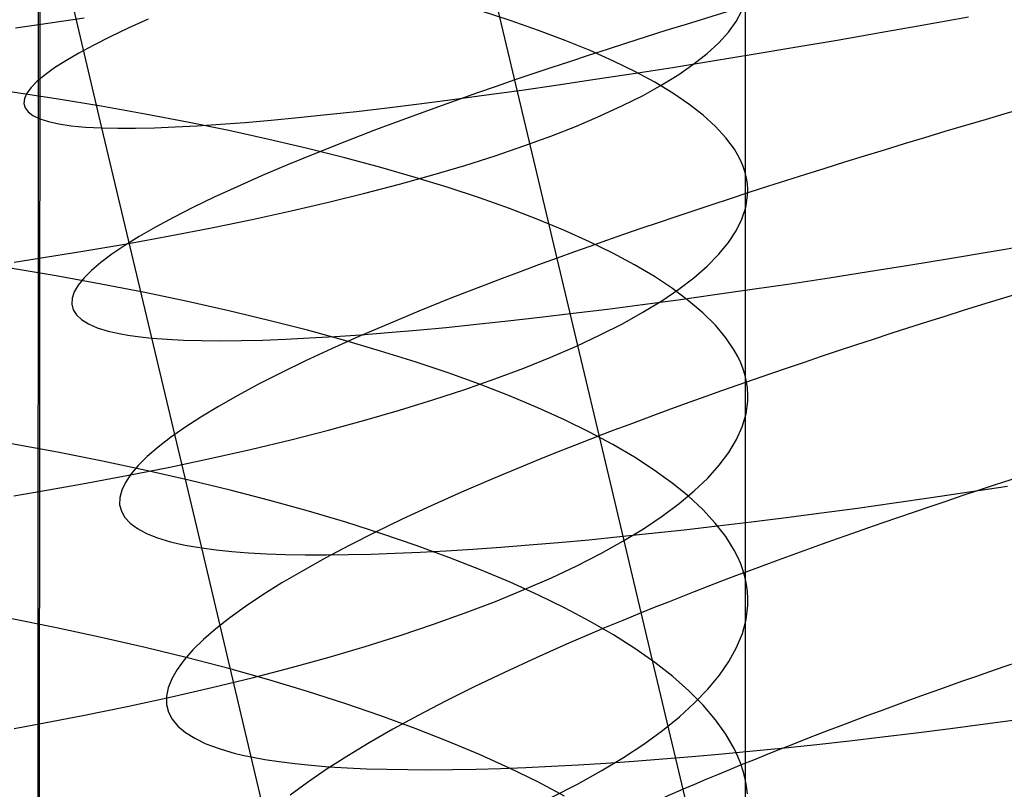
# Model space of a CAD drawing. Extents: x -383 to 1849, y -1185 to -529.
# Tile 112 of 256: x -357.23 to -348.96, y -1035.34 to -1028.88. Entities that reach past the tile are written whole.
import ezdxf

# ---------------------------------------------------------------- set-up
doc = ezdxf.new("R2010")
doc.units = 0
doc.layers.add('PREDEFINITO', color=7, linetype='CONTINUOUS')

msp = doc.modelspace()

# ---------------------------------------------------------------- linework, layer by layer
at = {"layer": 'PREDEFINITO'}
for p, q in [((-356.95, -878.0517, 395), (-357.0874, -1065.2537, 395)), ((-357.0803, -1079.1328, 420), (-357.0534, -884.99, 420)), ((-357.0803, -1079.1328, 370), (-357.0534, -884.99, 370)), ((-351.1366, -1026.7356, 662.4961), (-351.1374, -1030.1585, 661.9788)), ((-356.5398, -1029.785, 483.3399), (-356.9561, -1028.0163, 483.1387)), ((-352.9658, -1029.8312, 498.2511), (-353.3221, -1028.3275, 498.0496)), ((-353.1096, -1028.8836, 655.6099), (-353.3603, -1028.8026, 655.1948)), ((-351.2121, -1028.8925, 664.6414), (-351.1635, -1028.8034, 664.1636)), ((-357.0706, -1028.9176, 675.1386), (-356.6886, -1028.8621, 674.8411)), ((-356.1518, -1028.8722, 493.3957), (-356.3182, -1028.9475, 492.9394)), ((-352.8723, -1028.9663, 656.0322), (-353.1096, -1028.8836, 655.6099)), ((-351.277, -1028.9817, 665.1178), (-351.2121, -1028.8925, 664.6414)), ((-349.6355, -1028.9191, 474.6965), (-349.262, -1028.8516, 474.481)), ((-357.2654, -1028.9446, 675.2824), (-357.0706, -1028.9176, 675.1386)), ((-356.3182, -1028.9475, 492.9394), (-356.4704, -1029.0201, 492.4776)), ((-352.6486, -1029.0506, 656.4613), (-352.8723, -1028.9663, 656.0322)), ((-351.3579, -1029.0708, 665.5923), (-351.277, -1028.9817, 665.1178)), ((-350.3652, -1029.0476, 475.1599), (-350.0033, -1028.9845, 474.9229)), ((-350.0033, -1028.9845, 474.9229), (-349.6355, -1028.9191, 474.6965)), ((-356.4704, -1029.0201, 492.4776), (-356.6085, -1029.0898, 492.0106)), ((-352.4389, -1029.1365, 656.8968), (-352.6486, -1029.0506, 656.4613)), ((-351.4547, -1029.1597, 666.0643), (-351.3579, -1029.0708, 665.5923)), ((-350.7208, -1029.1084, 475.4072), (-350.3652, -1029.0476, 475.1599)), ((-356.7323, -1029.1567, 491.5391), (-356.8417, -1029.2207, 491.0635)), ((-356.6085, -1029.0898, 492.0106), (-356.7323, -1029.1567, 491.5391)), ((-352.2434, -1029.2239, 657.3382), (-352.4389, -1029.1365, 656.8968)), ((-351.567, -1029.2483, 666.5335), (-351.4547, -1029.1597, 666.0643)), ((-351.07, -1029.1669, 475.6646), (-350.7208, -1029.1084, 475.4072)), ((-356.8417, -1029.2207, 491.0635), (-356.9366, -1029.2816, 490.5844)), ((-352.0624, -1029.3126, 657.7851), (-352.2434, -1029.2239, 657.3382)), ((-351.7477, -1029.2769, 476.2086), (-351.4123, -1029.2231, 475.9318)), ((-351.4123, -1029.2231, 475.9318), (-351.07, -1029.1669, 475.6646)), ((-356.9366, -1029.2816, 490.5844), (-357.0168, -1029.3394, 490.1024)), ((-352.0756, -1029.3282, 476.4946), (-351.7477, -1029.2769, 476.2086)), ((-351.8962, -1029.4026, 658.237), (-352.0624, -1029.3126, 657.7851)), ((-351.6946, -1029.3366, 666.9993), (-351.567, -1029.2483, 666.5335)), ((-357.0823, -1029.3941, 489.6179), (-357.133, -1029.4455, 489.1315)), ((-357.0168, -1029.3394, 490.1024), (-357.0823, -1029.3941, 489.6179)), ((-353.0721, -1029.3828, 498.0902), (-353.2295, -1029.4367, 497.9123)), ((-352.7085, -1029.4234, 477.0935), (-352.396, -1029.3771, 476.7897)), ((-352.396, -1029.3771, 476.7897), (-352.0756, -1029.3282, 476.4946)), ((-351.7452, -1029.4938, 658.6934), (-351.8962, -1029.4026, 658.237)), ((-351.8373, -1029.4245, 667.4613), (-351.6946, -1029.3366, 666.9993)), ((-356.9227, -1029.5411, 650.9745), (-357.31, -1029.4816, 650.6819)), ((-357.133, -1029.4455, 489.1315), (-357.1687, -1029.4936, 488.6437)), ((-353.3836, -1029.4902, 497.7316), (-353.5345, -1029.5433, 497.5479)), ((-353.2295, -1029.4367, 497.9123), (-353.3836, -1029.4902, 497.7316)), ((-353.3086, -1029.5084, 477.7263), (-353.0127, -1029.4672, 477.4058)), ((-353.0127, -1029.4672, 477.4058), (-352.7085, -1029.4234, 477.0935)), ((-351.9948, -1029.5118, 667.9189), (-351.8373, -1029.4245, 667.4613)), ((-357.1893, -1029.5383, 488.1551), (-357.1946, -1029.5796, 487.6662)), ((-357.1687, -1029.4936, 488.6437), (-357.1893, -1029.5383, 488.1551)), ((-356.545, -1029.6036, 651.2797), (-356.9227, -1029.5411, 650.9745)), ((-353.8737, -1029.5828, 478.391), (-353.5956, -1029.5469, 478.0548)), ((-353.5345, -1029.5433, 497.5479), (-353.6823, -1029.5959, 497.3614)), ((-353.5956, -1029.5469, 478.0548), (-353.3086, -1029.5084, 477.7263)), ((-352.1669, -1029.5984, 668.3717), (-351.9948, -1029.5118, 667.9189)), ((-351.6096, -1029.5861, 659.154), (-351.7452, -1029.4938, 658.6934)), ((-357.1946, -1029.5796, 487.6662), (-357.1847, -1029.6174, 487.1775)), ((-357.1847, -1029.6174, 487.1775), (-357.1593, -1029.6517, 486.6895)), ((-357.1593, -1029.6517, 486.6895), (-357.1184, -1029.6822, 486.2029)), ((-356.1773, -1029.669, 651.5971), (-356.545, -1029.6036, 651.2797)), ((-354.6509, -1029.6738, 479.4429), (-354.4016, -1029.6462, 479.0853)), ((-354.4016, -1029.6462, 479.0853), (-354.1424, -1029.6159, 478.7345)), ((-354.1424, -1029.6159, 478.7345), (-353.8737, -1029.5828, 478.391)), ((-353.6823, -1029.5959, 497.3614), (-353.968, -1029.6997, 496.9804)), ((-352.3534, -1029.6843, 668.8193), (-352.1669, -1029.5984, 668.3717)), ((-351.4898, -1029.6795, 659.6182), (-351.6096, -1029.5861, 659.154)), ((-357.1184, -1029.6822, 486.2029), (-357.0618, -1029.7091, 485.7181)), ((-357.0618, -1029.7091, 485.7181), (-356.9894, -1029.7321, 485.2356)), ((-356.9894, -1029.7321, 485.2356), (-356.9012, -1029.7513, 484.756)), ((-355.82, -1029.7372, 651.9261), (-356.1773, -1029.669, 651.5971)), ((-355.4732, -1029.8082, 652.2664), (-355.82, -1029.7372, 651.9261)), ((-355.3369, -1029.739, 480.5545), (-355.1188, -1029.7202, 480.1778)), ((-355.1188, -1029.7202, 480.1778), (-354.8901, -1029.6984, 479.8072)), ((-354.8901, -1029.6984, 479.8072), (-354.6509, -1029.6738, 479.4429)), ((-353.968, -1029.6997, 496.9804), (-354.2407, -1029.8016, 496.5889)), ((-352.5539, -1029.7694, 669.261), (-352.3534, -1029.6843, 668.8193)), ((-351.386, -1029.7737, 660.0857), (-351.4898, -1029.6795, 659.6182)), ((-356.9012, -1029.7513, 484.756), (-356.7969, -1029.7665, 484.2798)), ((-356.7969, -1029.7665, 484.2798), (-356.7387, -1029.7727, 484.0432)), ((-356.7387, -1029.7727, 484.0432), (-356.6765, -1029.7778, 483.8076)), ((-356.6765, -1029.7778, 483.8076), (-356.6102, -1029.7819, 483.5732)), ((-356.6102, -1029.7819, 483.5732), (-356.5398, -1029.785, 483.3399)), ((-356.5398, -1029.785, 483.3399), (-356.4046, -1029.7879, 482.9279)), ((-355.6995, -1033.3125, 483.8094), (-356.5398, -1029.785, 483.3399)), ((-356.4046, -1029.7879, 482.9279), (-356.2567, -1029.7876, 482.5202)), ((-356.2567, -1029.7876, 482.5202), (-356.0964, -1029.7841, 482.117)), ((-356.0964, -1029.7841, 482.117), (-355.9239, -1029.7775, 481.7186)), ((-355.9239, -1029.7775, 481.7186), (-355.7397, -1029.7677, 481.3251)), ((-355.7397, -1029.7677, 481.3251), (-355.5439, -1029.7549, 480.937)), ((-355.5439, -1029.7549, 480.937), (-355.3369, -1029.739, 480.5545)), ((-355.1373, -1029.8818, 652.6176), (-355.4732, -1029.8082, 652.2664)), ((-354.2407, -1029.8016, 496.5889), (-354.5003, -1029.9014, 496.1876)), ((-352.7682, -1029.8536, 669.6965), (-352.5539, -1029.7694, 669.261)), ((-351.2986, -1029.8689, 660.5559), (-351.386, -1029.7737, 660.0857)), ((-354.8125, -1029.9579, 652.979), (-355.1373, -1029.8818, 652.6176)), ((-354.5003, -1029.9014, 496.1876), (-354.7465, -1029.9992, 495.777)), ((-352.9961, -1029.9367, 670.1252), (-352.7682, -1029.8536, 669.6965)), ((-352.6092, -1031.3303, 498.4802), (-352.9658, -1029.8312, 498.2511)), ((-351.2278, -1029.9648, 661.0285), (-351.2986, -1029.8689, 660.5559)), ((-354.4993, -1030.0365, 653.3504), (-354.8125, -1029.9579, 652.979)), ((-353.2374, -1030.0187, 670.5467), (-352.9961, -1029.9367, 670.1252)), ((-351.1987, -1030.013, 661.2655), (-351.2278, -1029.9648, 661.0285)), ((-354.7465, -1029.9992, 495.777), (-354.9795, -1030.0949, 495.3575)), ((-354.1979, -1030.1174, 653.7313), (-354.4993, -1030.0365, 653.3504)), ((-353.4917, -1030.0996, 670.9604), (-353.2374, -1030.0187, 670.5467)), ((-351.1739, -1030.0613, 661.5029), (-351.1987, -1030.013, 661.2655)), ((-351.1535, -1030.1098, 661.7407), (-351.1739, -1030.0613, 661.5029)), ((-354.9795, -1030.0949, 495.3575), (-355.1989, -1030.1883, 494.9298)), ((-353.9086, -1030.2006, 654.1211), (-354.1979, -1030.1174, 653.7313)), ((-353.7589, -1030.1791, 671.366), (-353.4917, -1030.0996, 670.9604)), ((-351.1374, -1030.1585, 661.9788), (-351.1535, -1030.1098, 661.7407)), ((-355.1989, -1030.1883, 494.9298), (-355.4047, -1030.2793, 494.4943)), ((-354.0387, -1030.2572, 671.7629), (-353.7589, -1030.1791, 671.366)), ((-353.6317, -1030.2859, 654.5195), (-353.9086, -1030.2006, 654.1211)), ((-351.1374, -1030.1585, 661.9788), (-351.1367, -1031.8645, 661.6901)), ((-351.1256, -1030.2072, 662.2172), (-351.1374, -1030.1585, 661.9788)), ((-351.1182, -1030.2561, 662.4557), (-351.1256, -1030.2072, 662.2172)), ((-355.4047, -1030.2793, 494.4943), (-355.5968, -1030.368, 494.0516)), ((-354.3308, -1030.3339, 672.1506), (-354.0387, -1030.2572, 671.7629)), ((-353.3675, -1030.3733, 654.926), (-353.6317, -1030.2859, 654.5195)), ((-351.1152, -1030.3051, 662.6943), (-351.1182, -1030.2561, 662.4557)), ((-351.1164, -1030.3542, 662.933), (-351.1152, -1030.3051, 662.6943)), ((-355.5968, -1030.368, 494.0516), (-355.775, -1030.4542, 493.6023)), ((-354.635, -1030.409, 672.5286), (-354.3308, -1030.3339, 672.1506)), ((-353.1163, -1030.4626, 655.3402), (-353.3675, -1030.3733, 654.926)), ((-351.1316, -1030.4525, 663.4104), (-351.1164, -1030.3542, 662.933)), ((-355.775, -1030.4542, 493.6023), (-355.9393, -1030.5378, 493.1467)), ((-355.2788, -1030.554, 673.2538), (-354.9511, -1030.4824, 672.8965)), ((-354.9511, -1030.4824, 672.8965), (-354.635, -1030.409, 672.5286)), ((-352.8784, -1030.5538, 655.7615), (-353.1163, -1030.4626, 655.3402)), ((-351.1636, -1030.551, 663.8873), (-351.1316, -1030.4525, 663.4104)), ((-355.9393, -1030.5378, 493.1467), (-356.0896, -1030.6188, 492.6856)), ((-355.6178, -1030.6238, 673.6), (-355.2788, -1030.554, 673.2538)), ((-352.6542, -1030.6467, 656.1897), (-352.8784, -1030.5538, 655.7615)), ((-351.2122, -1030.6497, 664.3633), (-351.1636, -1030.551, 663.8873)), ((-356.0896, -1030.6188, 492.6856), (-356.2256, -1030.6971, 492.2194)), ((-355.9679, -1030.6917, 673.9346), (-355.6178, -1030.6238, 673.6)), ((-352.4439, -1030.7414, 656.6241), (-352.6542, -1030.6467, 656.1897)), ((-356.2256, -1030.6971, 492.2194), (-356.3474, -1030.7726, 491.7486)), ((-356.3289, -1030.7575, 674.2571), (-355.9679, -1030.6917, 673.9346)), ((-351.2771, -1030.7483, 664.8379), (-351.2122, -1030.6497, 664.3633)), ((-356.7004, -1030.8211, 674.567), (-356.3289, -1030.7575, 674.2571)), ((-356.3474, -1030.7726, 491.7486), (-356.4548, -1030.8452, 491.2738)), ((-352.2478, -1030.8375, 657.0643), (-352.4439, -1030.7414, 656.6241)), ((-351.3581, -1030.8468, 665.3105), (-351.2771, -1030.7483, 664.8379)), ((-349.0716, -1030.8237, 474.8723), (-348.7188, -1030.7634, 474.6731)), ((-357.2772, -1030.9124, 675.0073), (-357.0824, -1030.8825, 674.8639)), ((-357.0824, -1030.8825, 674.8639), (-356.7004, -1030.8211, 674.567)), ((-356.4548, -1030.8452, 491.2738), (-356.5476, -1030.9148, 490.7956)), ((-352.7164, -1030.8788, 498.3183), (-352.873, -1030.936, 498.1406)), ((-352.0662, -1030.9352, 657.51), (-352.2478, -1030.8375, 657.0643)), ((-351.4549, -1030.945, 665.7807), (-351.3581, -1030.8468, 665.3105)), ((-349.7625, -1030.938, 475.2995), (-349.4196, -1030.8819, 475.0812)), ((-349.4196, -1030.8819, 475.0812), (-349.0716, -1030.8237, 474.8723)), ((-356.9227, -1031.028, 650.6864), (-357.31, -1030.9628, 650.3951)), ((-356.5476, -1030.9148, 490.7956), (-356.6258, -1030.9814, 490.3143)), ((-352.873, -1030.936, 498.1406), (-353.0264, -1030.9928, 497.9601)), ((-351.8995, -1031.0342, 657.9607), (-352.0662, -1030.9352, 657.51)), ((-351.5672, -1031.043, 666.2481), (-351.4549, -1030.945, 665.7807)), ((-350.1, -1030.9919, 475.527), (-349.7625, -1030.938, 475.2995)), ((-356.5452, -1031.0966, 650.9904), (-356.9227, -1031.028, 650.6864)), ((-356.6893, -1031.0449, 489.8306), (-356.7379, -1031.1052, 489.3451)), ((-356.6258, -1030.9814, 490.3143), (-356.6893, -1031.0449, 489.8306)), ((-353.1766, -1031.0493, 497.7766), (-353.3235, -1031.1053, 497.5904)), ((-353.0264, -1030.9928, 497.9601), (-353.1766, -1031.0493, 497.7766)), ((-351.748, -1031.1345, 658.4158), (-351.8995, -1031.0342, 657.9607)), ((-351.6949, -1031.1405, 666.7121), (-351.5672, -1031.043, 666.2481)), ((-350.7581, -1031.0932, 476.0088), (-350.432, -1031.0436, 475.7635)), ((-350.432, -1031.0436, 475.7635), (-350.1, -1030.9919, 475.527)), ((-356.7379, -1031.1052, 489.3451), (-356.7715, -1031.1622, 488.8581)), ((-356.1776, -1031.1682, 651.3064), (-356.5452, -1031.0966, 650.9904)), ((-353.3235, -1031.1053, 497.5904), (-353.6076, -1031.2161, 497.2097)), ((-351.8377, -1031.2375, 667.1723), (-351.6949, -1031.1405, 666.7121)), ((-351.6119, -1031.236, 658.875), (-351.748, -1031.1345, 658.4158)), ((-351.3921, -1031.1854, 476.5247), (-351.0782, -1031.1404, 476.2626)), ((-351.0782, -1031.1404, 476.2626), (-350.7581, -1031.0932, 476.0088)), ((-356.7901, -1031.2159, 488.3703), (-356.7934, -1031.2661, 487.8823)), ((-356.7715, -1031.1622, 488.8581), (-356.7901, -1031.2159, 488.3703)), ((-355.8203, -1031.243, 651.634), (-356.1776, -1031.1682, 651.3064)), ((-353.6076, -1031.2161, 497.2097), (-353.8786, -1031.3251, 496.8187)), ((-351.6994, -1031.2281, 476.7949), (-351.3921, -1031.1854, 476.5247)), ((-356.7934, -1031.2661, 487.8823), (-356.7815, -1031.3128, 487.3944)), ((-355.4736, -1031.3206, 651.9729), (-355.8203, -1031.243, 651.634)), ((-352.5801, -1031.3421, 477.6521), (-352.2936, -1031.3065, 477.3588)), ((-352.2936, -1031.3065, 477.3588), (-352, -1031.2685, 477.073)), ((-352, -1031.2685, 477.073), (-351.6994, -1031.2281, 476.7949)), ((-351.9952, -1031.3338, 667.6282), (-351.8377, -1031.2375, 667.1723)), ((-351.4915, -1031.3386, 659.3378), (-351.6119, -1031.236, 658.875)), ((-356.7815, -1031.3128, 487.3944), (-356.7541, -1031.3559, 486.9073)), ((-356.7541, -1031.3559, 486.9073), (-356.7111, -1031.3954, 486.4215)), ((-355.1377, -1031.4012, 652.3225), (-355.4736, -1031.3206, 651.9729)), ((-353.8786, -1031.3251, 496.8187), (-354.1364, -1031.4324, 496.4178)), ((-353.1303, -1031.406, 478.26), (-352.859, -1031.3753, 477.9525)), ((-352.859, -1031.3753, 477.9525), (-352.5801, -1031.3421, 477.6521)), ((-352.2552, -1032.8256, 498.7397), (-352.6092, -1031.3303, 498.4802)), ((-352.1674, -1031.4295, 668.0792), (-351.9952, -1031.3338, 667.6282)), ((-351.3872, -1031.4422, 659.8037), (-351.4915, -1031.3386, 659.3378)), ((-356.7111, -1031.3954, 486.4215), (-356.6525, -1031.4311, 485.9375)), ((-356.6525, -1031.4311, 485.9375), (-356.5782, -1031.4629, 485.4559)), ((-356.5782, -1031.4629, 485.4559), (-356.4879, -1031.4908, 484.9772)), ((-354.8131, -1031.4844, 652.6824), (-355.1377, -1031.4012, 652.3225)), ((-354.1364, -1031.4324, 496.4178), (-354.3808, -1031.5377, 496.0075)), ((-353.8959, -1031.483, 479.2222), (-353.649, -1031.4599, 478.895)), ((-353.649, -1031.4599, 478.895), (-353.3937, -1031.4342, 478.5742)), ((-353.3937, -1031.4342, 478.5742), (-353.1303, -1031.406, 478.26)), ((-352.3538, -1031.5242, 668.525), (-352.1674, -1031.4295, 668.0792)), ((-351.2993, -1031.5467, 660.2724), (-351.3872, -1031.4422, 659.8037)), ((-356.4879, -1031.4908, 484.9772), (-356.3817, -1031.5148, 484.5018)), ((-356.3817, -1031.5148, 484.5018), (-356.3225, -1031.5252, 484.2656)), ((-356.3225, -1031.5252, 484.2656), (-356.2593, -1031.5347, 484.0304)), ((-356.2593, -1031.5347, 484.0304), (-356.192, -1031.543, 483.7964)), ((-356.192, -1031.543, 483.7964), (-356.1207, -1031.5504, 483.5635)), ((-356.1207, -1031.5504, 483.5635), (-355.9925, -1031.5603, 483.1773)), ((-354.9966, -1031.5594, 480.9456), (-354.7951, -1031.5494, 480.59)), ((-354.4999, -1031.5703, 653.0522), (-354.8131, -1031.4844, 652.6824)), ((-354.7951, -1031.5494, 480.59), (-354.584, -1031.5368, 480.2396)), ((-354.3808, -1031.5377, 496.0075), (-354.6118, -1031.641, 495.5885)), ((-354.584, -1031.5368, 480.2396), (-354.3636, -1031.5215, 479.8947)), ((-354.3636, -1031.5215, 479.8947), (-354.1342, -1031.5036, 479.5555)), ((-354.1342, -1031.5036, 479.5555), (-353.8959, -1031.483, 479.2222)), ((-352.5544, -1031.6181, 668.965), (-352.3538, -1031.5242, 668.525)), ((-351.228, -1031.6519, 660.7433), (-351.2993, -1031.5467, 660.2724)), ((-355.9925, -1031.5603, 483.1773), (-355.8531, -1031.5672, 482.7948)), ((-355.8531, -1031.5672, 482.7948), (-355.7027, -1031.5713, 482.4162)), ((-355.7027, -1031.5713, 482.4162), (-355.5417, -1031.5725, 482.0418)), ((-355.5417, -1031.5725, 482.0418), (-355.3701, -1031.5709, 481.6717)), ((-355.3701, -1031.5709, 481.6717), (-355.1884, -1031.5665, 481.3063)), ((-355.1884, -1031.5665, 481.3063), (-354.9966, -1031.5594, 480.9456)), ((-354.6118, -1031.641, 495.5885), (-354.8292, -1031.7423, 495.1611)), ((-354.1985, -1031.6587, 653.4313), (-354.4999, -1031.5703, 653.0522)), ((-352.7688, -1031.7109, 669.3987), (-352.5544, -1031.6181, 668.965)), ((-353.9093, -1031.7496, 653.8195), (-354.1985, -1031.6587, 653.4313)), ((-352.9967, -1031.8025, 669.8258), (-352.7688, -1031.7109, 669.3987)), ((-351.1987, -1031.7048, 660.9795), (-351.228, -1031.6519, 660.7433)), ((-351.1737, -1031.7579, 661.216), (-351.1987, -1031.7048, 660.9795)), ((-354.8292, -1031.7423, 495.1611), (-355.033, -1031.8413, 494.7261)), ((-353.6324, -1031.8428, 654.2161), (-353.9093, -1031.7496, 653.8195)), ((-353.238, -1031.8929, 670.2456), (-352.9967, -1031.8025, 669.8258)), ((-351.153, -1031.8111, 661.4529), (-351.1737, -1031.7579, 661.216)), ((-355.033, -1031.8413, 494.7261), (-355.2229, -1031.9381, 494.2838)), ((-353.3682, -1031.9381, 654.6208), (-353.6324, -1031.8428, 654.2161)), ((-351.1367, -1031.8645, 661.6901), (-351.153, -1031.8111, 661.4529)), ((-351.1367, -1031.8645, 661.6901), (-351.1366, -1033.5624, 661.3527)), ((-351.1247, -1031.918, 661.9275), (-351.1367, -1031.8645, 661.6901)), ((-355.2229, -1031.9381, 494.2838), (-355.3991, -1032.0326, 493.8348)), ((-353.4924, -1031.9819, 670.6577), (-353.238, -1031.8929, 670.2456)), ((-353.1171, -1032.0356, 655.0331), (-353.3682, -1031.9381, 654.6208)), ((-351.1171, -1031.9716, 662.165), (-351.1247, -1031.918, 661.9275)), ((-351.1139, -1032.0253, 662.4027), (-351.1171, -1031.9716, 662.165)), ((-355.3991, -1032.0326, 493.8348), (-355.5612, -1032.1245, 493.3797)), ((-353.7596, -1032.0695, 671.0616), (-353.4924, -1031.9819, 670.6577)), ((-352.8793, -1032.1351, 655.4525), (-353.1171, -1032.0356, 655.0331)), ((-351.1149, -1032.079, 662.6404), (-351.1139, -1032.0253, 662.4027)), ((-355.5612, -1032.1245, 493.3797), (-355.7092, -1032.214, 492.919)), ((-354.0395, -1032.1555, 671.4569), (-353.7596, -1032.0695, 671.0616)), ((-352.655, -1032.2365, 655.8787), (-352.8793, -1032.1351, 655.4525)), ((-351.1298, -1032.1868, 663.1158), (-351.1149, -1032.079, 662.6404)), ((-355.7092, -1032.214, 492.919), (-355.8431, -1032.3008, 492.4532)), ((-354.3316, -1032.2398, 671.843), (-354.0395, -1032.1555, 671.4569)), ((-351.1615, -1032.2947, 663.5906), (-351.1298, -1032.1868, 663.1158)), ((-355.8431, -1032.3008, 492.4532), (-355.9626, -1032.3849, 491.9829)), ((-354.6359, -1032.3224, 672.2195), (-354.3316, -1032.2398, 671.843)), ((-352.4447, -1032.3396, 656.3111), (-352.655, -1032.2365, 655.8787)), ((-351.2098, -1032.4027, 664.0644), (-351.1615, -1032.2947, 663.5906)), ((-355.9626, -1032.3849, 491.9829), (-356.0677, -1032.4662, 491.5085)), ((-354.952, -1032.4031, 672.5859), (-354.6359, -1032.3224, 672.2195)), ((-352.3631, -1032.3711, 498.5766), (-352.5189, -1032.4315, 498.3995)), ((-352.2486, -1032.4445, 656.7493), (-352.4447, -1032.3396, 656.3111)), ((-356.9116, -1032.5091, 650.3706), (-357.2987, -1032.4382, 650.0812)), ((-356.0677, -1032.4662, 491.5085), (-356.1582, -1032.5446, 491.0307)), ((-355.2797, -1032.4818, 672.9417), (-354.952, -1032.4031, 672.5859)), ((-352.5189, -1032.4315, 498.3995), (-352.6714, -1032.4916, 498.2194)), ((-352.0671, -1032.5509, 657.1929), (-352.2486, -1032.4445, 656.7493)), ((-351.2744, -1032.5106, 664.5367), (-351.2098, -1032.4027, 664.0644)), ((-356.5342, -1032.5835, 650.6725), (-356.9116, -1032.5091, 650.3706)), ((-356.1582, -1032.5446, 491.0307), (-356.2342, -1032.62, 490.55)), ((-355.6188, -1032.5584, 673.2864), (-355.2797, -1032.4818, 672.9417)), ((-352.6714, -1032.4916, 498.2194), (-352.8208, -1032.5513, 498.0365)), ((-351.3551, -1032.6184, 665.0071), (-351.2744, -1032.5106, 664.5367)), ((-356.1669, -1032.6612, 650.9864), (-356.5342, -1032.5835, 650.6725)), ((-356.3299, -1032.705, 673.9407), (-355.9689, -1032.6329, 673.6196)), ((-356.2342, -1032.62, 490.55), (-356.2953, -1032.6924, 490.0668)), ((-355.9689, -1032.6329, 673.6196), (-355.6188, -1032.5584, 673.2864)), ((-352.9669, -1032.6107, 497.8508), (-353.2493, -1032.7283, 497.4713)), ((-352.8208, -1032.5513, 498.0365), (-352.9669, -1032.6107, 497.8508)), ((-351.9003, -1032.6588, 657.6415), (-352.0671, -1032.5509, 657.1929)), ((-351.4516, -1032.7259, 665.475), (-351.3551, -1032.6184, 665.0071)), ((-356.7016, -1032.7748, 674.2493), (-356.3299, -1032.705, 673.9407)), ((-356.2953, -1032.6924, 490.0668), (-356.3417, -1032.7615, 489.5818)), ((-355.8098, -1032.7423, 651.3118), (-356.1669, -1032.6612, 650.9864)), ((-351.7487, -1032.7681, 658.0944), (-351.9003, -1032.6588, 657.6415)), ((-357.0836, -1032.8421, 674.545), (-356.7016, -1032.7748, 674.2493)), ((-356.3417, -1032.7615, 489.5818), (-356.373, -1032.8275, 489.0954)), ((-355.4634, -1032.8265, 651.6483), (-355.8098, -1032.7423, 651.3118)), ((-353.2493, -1032.7283, 497.4713), (-353.5186, -1032.8445, 497.0815)), ((-351.6125, -1032.8786, 658.5514), (-351.7487, -1032.7681, 658.0944)), ((-351.5638, -1032.833, 665.9401), (-351.4516, -1032.7259, 665.475)), ((-349.2566, -1032.8421, 475.5334), (-348.9349, -1032.7931, 475.3315)), ((-357.2784, -1032.8748, 674.6877), (-357.0836, -1032.8421, 674.545)), ((-356.373, -1032.8275, 489.0954), (-356.3893, -1032.8901, 488.6082)), ((-355.1279, -1032.9137, 651.9956), (-355.4634, -1032.8265, 651.6483)), ((-353.5186, -1032.8445, 497.0815), (-353.7747, -1032.959, 496.6819)), ((-351.9019, -1034.3149, 499.0269), (-352.2552, -1032.8256, 498.7397)), ((-351.6913, -1032.9396, 666.4017), (-351.5638, -1032.833, 665.9401)), ((-351.4921, -1032.9903, 659.012), (-351.6125, -1032.8786, 658.5514)), ((-349.5737, -1032.8891, 475.7434), (-349.2566, -1032.8421, 475.5334)), ((-356.3893, -1032.8901, 488.6082), (-356.3904, -1032.9492, 488.1208)), ((-356.3904, -1032.9492, 488.1208), (-356.3763, -1033.0048, 487.6336)), ((-354.8036, -1033.0039, 652.353), (-355.1279, -1032.9137, 651.9956)), ((-353.7747, -1032.959, 496.6819), (-354.0174, -1033.0717, 496.2729)), ((-351.8338, -1033.0456, 666.8595), (-351.6913, -1032.9396, 666.4017)), ((-350.1934, -1032.9769, 476.1868), (-349.8861, -1032.934, 475.9613)), ((-349.8861, -1032.934, 475.9613), (-349.5737, -1032.8891, 475.7434)), ((-356.3763, -1033.0048, 487.6336), (-356.3467, -1033.0569, 487.1472)), ((-354.4908, -1033.097, 652.7203), (-354.8036, -1033.0039, 652.353)), ((-351.9913, -1033.1508, 667.3129), (-351.8338, -1033.0456, 666.8595)), ((-351.3877, -1033.103, 659.4757), (-351.4921, -1032.9903, 659.012)), ((-350.7923, -1033.0564, 476.6603), (-350.4955, -1033.0177, 476.4199)), ((-350.4955, -1033.0177, 476.4199), (-350.1934, -1032.9769, 476.1868)), ((-356.3467, -1033.0569, 487.1472), (-356.3016, -1033.1052, 486.6621)), ((-356.3016, -1033.1052, 486.6621), (-356.2409, -1033.1497, 486.1789)), ((-354.1898, -1033.1927, 653.0969), (-354.4908, -1033.097, 652.7203)), ((-354.0174, -1033.0717, 496.2729), (-354.2467, -1033.1826, 495.8553)), ((-351.6485, -1033.1595, 477.4239), (-351.369, -1033.1273, 477.1625)), ((-351.2996, -1033.2167, 659.9421), (-351.3877, -1033.103, 659.4757)), ((-351.369, -1033.1273, 477.1625), (-351.0835, -1033.0929, 476.9079)), ((-351.0835, -1033.0929, 476.9079), (-350.7923, -1033.0564, 476.6603)), ((-356.2409, -1033.1497, 486.1789), (-356.1645, -1033.1904, 485.698)), ((-356.1645, -1033.1904, 485.698), (-356.0723, -1033.2271, 485.2202)), ((-354.2467, -1033.1826, 495.8553), (-354.4624, -1033.2916, 495.4293)), ((-353.901, -1033.291, 653.4824), (-354.1898, -1033.1927, 653.0969)), ((-352.1889, -1033.2173, 477.9665), (-351.9219, -1033.1895, 477.692)), ((-352.1633, -1033.2552, 667.7615), (-351.9913, -1033.1508, 667.3129)), ((-351.9219, -1033.1895, 477.692), (-351.6485, -1033.1595, 477.4239)), ((-356.0723, -1033.2271, 485.2202), (-355.9641, -1033.2597, 484.7457)), ((-355.9641, -1033.2597, 484.7457), (-355.904, -1033.2745, 484.51)), ((-355.904, -1033.2745, 484.51), (-355.8399, -1033.2882, 484.2753)), ((-355.8399, -1033.2882, 484.2753), (-355.7717, -1033.3009, 484.0417)), ((-354.4624, -1033.2916, 495.4293), (-354.6645, -1033.3985, 494.9957)), ((-353.6246, -1033.3919, 653.8764), (-353.901, -1033.291, 653.4824)), ((-353.1902, -1033.3057, 479.1255), (-352.9503, -1033.2871, 478.8269)), ((-352.9503, -1033.2871, 478.8269), (-352.7033, -1033.2661, 478.5341)), ((-352.7033, -1033.2661, 478.5341), (-352.4495, -1033.2428, 478.2472)), ((-352.4495, -1033.2428, 478.2472), (-352.1889, -1033.2173, 477.9665)), ((-352.3497, -1033.3587, 668.2048), (-352.1633, -1033.2552, 667.7615)), ((-351.2282, -1033.3312, 660.4106), (-351.2996, -1033.2167, 659.9421)), ((-355.7717, -1033.3009, 484.0417), (-355.6995, -1033.3125, 483.8094)), ((-355.6995, -1033.3125, 483.8094), (-355.5786, -1033.3284, 483.449)), ((-355.2862, -1035.0671, 484.1127), (-355.6995, -1033.3125, 483.8094)), ((-355.5786, -1033.3284, 483.449), (-355.4479, -1033.3418, 483.0918)), ((-355.4479, -1033.3418, 483.0918), (-355.3077, -1033.3525, 482.7382)), ((-355.3077, -1033.3525, 482.7382), (-355.1582, -1033.3607, 482.3881)), ((-355.1582, -1033.3607, 482.3881), (-354.9995, -1033.3663, 482.0418)), ((-354.9995, -1033.3663, 482.0418), (-354.8318, -1033.3694, 481.6995)), ((-354.8318, -1033.3694, 481.6995), (-354.6554, -1033.37, 481.3614)), ((-354.6554, -1033.37, 481.3614), (-354.4703, -1033.3681, 481.0275)), ((-354.4703, -1033.3681, 481.0275), (-354.2769, -1033.3637, 480.6982)), ((-354.2769, -1033.3637, 480.6982), (-354.0752, -1033.3569, 480.3736)), ((-354.0752, -1033.3569, 480.3736), (-353.8655, -1033.3477, 480.0538)), ((-353.8655, -1033.3477, 480.0538), (-353.648, -1033.3361, 479.7391)), ((-353.648, -1033.3361, 479.7391), (-353.4228, -1033.3221, 479.4296)), ((-353.4228, -1033.3221, 479.4296), (-353.1902, -1033.3057, 479.1255)), ((-352.5502, -1033.4611, 668.6423), (-352.3497, -1033.3587, 668.2048)), ((-351.1989, -1033.3888, 660.6456), (-351.2282, -1033.3312, 660.4106)), ((-354.6645, -1033.3985, 494.9957), (-354.8527, -1033.5033, 494.5549)), ((-353.3609, -1033.495, 654.2784), (-353.6246, -1033.3919, 653.8764)), ((-351.1738, -1033.4465, 660.881), (-351.1989, -1033.3888, 660.6456)), ((-351.153, -1033.5043, 661.1167), (-351.1738, -1033.4465, 660.881)), ((-354.8527, -1033.5033, 494.5549), (-355.0271, -1033.6058, 494.1074)), ((-353.1102, -1033.6005, 654.688), (-353.3609, -1033.495, 654.2784)), ((-352.7645, -1033.5623, 669.0735), (-352.5502, -1033.4611, 668.6423)), ((-351.1366, -1033.5624, 661.3527), (-351.153, -1033.5043, 661.1167)), ((-355.0271, -1033.6058, 494.1074), (-355.1875, -1033.706, 493.6539)), ((-352.8728, -1033.7081, 655.1047), (-353.1102, -1033.6005, 654.688)), ((-352.9925, -1033.6623, 669.4981), (-352.7645, -1033.5623, 669.0735)), ((-351.1366, -1033.5624, 661.3527), (-351.1369, -1036.9369, 660.5794)), ((-351.1245, -1033.6205, 661.5888), (-351.1366, -1033.5624, 661.3527)), ((-351.1168, -1033.6788, 661.8252), (-351.1245, -1033.6205, 661.5888)), ((-355.1875, -1033.706, 493.6539), (-355.3337, -1033.8038, 493.1947)), ((-353.2338, -1033.7608, 669.9154), (-352.9925, -1033.6623, 669.4981)), ((-352.6491, -1033.8177, 655.5282), (-352.8728, -1033.7081, 655.1047)), ((-351.1135, -1033.7371, 662.0616), (-351.1168, -1033.6788, 661.8252)), ((-353.4882, -1033.8579, 670.325), (-353.2338, -1033.7608, 669.9154)), ((-351.1144, -1033.7956, 662.2981), (-351.1135, -1033.7371, 662.0616)), ((-355.3337, -1033.8038, 493.1947), (-355.4658, -1033.899, 492.7305)), ((-353.7555, -1033.9533, 670.7265), (-353.4882, -1033.8579, 670.325)), ((-352.4393, -1033.9293, 655.9578), (-352.6491, -1033.8177, 655.5282)), ((-352.0105, -1033.8575, 498.8628), (-352.1654, -1033.9211, 498.6861)), ((-351.129, -1033.9126, 662.771), (-351.1144, -1033.7956, 662.2981)), ((-356.9221, -1033.9826, 650.0211), (-357.3094, -1033.9059, 649.7326)), ((-355.4658, -1033.899, 492.7305), (-355.5835, -1033.9916, 492.2618)), ((-354.0354, -1034.0469, 671.1193), (-353.7555, -1033.9533, 670.7265)), ((-352.2437, -1034.0426, 656.3933), (-352.4393, -1033.9293, 655.9578)), ((-352.1654, -1033.9211, 498.6861), (-352.3172, -1033.9844, 498.5065)), ((-351.1605, -1034.0299, 663.2433), (-351.129, -1033.9126, 662.771)), ((-356.5444, -1034.0631, 650.322), (-356.9221, -1033.9826, 650.0211)), ((-355.5835, -1033.9916, 492.2618), (-355.6867, -1034.0815, 491.789)), ((-352.3172, -1033.9844, 498.5065), (-352.4658, -1034.0475, 498.3241)), ((-351.2085, -1034.1472, 663.7147), (-351.1605, -1034.0299, 663.2433)), ((-356.1768, -1034.1472, 650.6349), (-356.5444, -1034.0631, 650.322)), ((-355.6867, -1034.0815, 491.789), (-355.7755, -1034.1686, 491.3128)), ((-354.3277, -1034.1387, 671.503), (-354.0354, -1034.0469, 671.1193)), ((-352.611, -1034.1103, 498.1389), (-352.8918, -1034.2349, 497.7604)), ((-352.4658, -1034.0475, 498.3241), (-352.611, -1034.1103, 498.1389)), ((-352.0627, -1034.1577, 656.8342), (-352.2437, -1034.0426, 656.3933)), ((-355.8194, -1034.2348, 650.9593), (-356.1768, -1034.1472, 650.6349)), ((-355.7755, -1034.1686, 491.3128), (-355.8495, -1034.2527, 490.8337)), ((-354.6321, -1034.2286, 671.8772), (-354.3277, -1034.1387, 671.503)), ((-351.8965, -1034.2743, 657.28), (-352.0627, -1034.1577, 656.8342)), ((-351.2728, -1034.2644, 664.1845), (-351.2085, -1034.1472, 663.7147)), ((-355.8495, -1034.2527, 490.8337), (-355.9088, -1034.3338, 490.3521)), ((-355.4726, -1034.3258, 651.2948), (-355.8194, -1034.2348, 650.9593)), ((-354.9484, -1034.3164, 672.2412), (-354.6321, -1034.2286, 671.8772)), ((-352.8918, -1034.2349, 497.7604), (-353.1594, -1034.3581, 497.3716)), ((-351.7455, -1034.3924, 657.7303), (-351.8965, -1034.2743, 657.28)), ((-351.3532, -1034.3814, 664.6523), (-351.2728, -1034.2644, 664.1845)), ((-355.9088, -1034.3338, 490.3521), (-355.9533, -1034.4117, 489.8686)), ((-355.1367, -1034.4201, 651.6409), (-355.4726, -1034.3258, 651.2948)), ((-355.2763, -1034.402, 672.5947), (-354.9484, -1034.3164, 672.2412)), ((-353.1594, -1034.3581, 497.3716), (-353.4137, -1034.4799, 496.973)), ((-351.5492, -1035.7993, 499.3424), (-351.9019, -1034.3149, 499.0269)), ((-355.9533, -1034.4117, 489.8686), (-355.9827, -1034.4864, 489.3838)), ((-355.6155, -1034.4853, 672.9372), (-355.2763, -1034.402, 672.5947)), ((-354.812, -1034.5175, 651.9972), (-355.1367, -1034.4201, 651.6409)), ((-351.6099, -1034.5119, 658.1846), (-351.7455, -1034.3924, 657.7303)), ((-351.4495, -1034.498, 665.1178), (-351.3532, -1034.3814, 664.6523)), ((-355.9827, -1034.4864, 489.3838), (-355.997, -1034.5578, 488.8982)), ((-355.9659, -1034.5662, 673.2681), (-355.6155, -1034.4853, 672.9372)), ((-354.4988, -1034.618, 652.3632), (-354.812, -1034.5175, 651.9972)), ((-353.4137, -1034.4799, 496.973), (-353.6547, -1034.6, 496.5651)), ((-351.49, -1034.6325, 658.6425), (-351.6099, -1034.5119, 658.1846)), ((-351.5613, -1034.6142, 665.5803), (-351.4495, -1034.498, 665.1178)), ((-356.3272, -1034.6445, 673.5871), (-355.9659, -1034.5662, 673.2681)), ((-355.997, -1034.5578, 488.8982), (-355.9962, -1034.6258, 488.4123)), ((-354.1973, -1034.7213, 652.7385), (-354.4988, -1034.618, 652.3632)), ((-353.6547, -1034.6, 496.5651), (-353.8821, -1034.7186, 496.1485)), ((-351.6885, -1034.7299, 666.0394), (-351.5613, -1034.6142, 665.5803)), ((-356.6991, -1034.7203, 673.8936), (-356.3272, -1034.6445, 673.5871)), ((-355.9962, -1034.6258, 488.4123), (-355.98, -1034.6903, 487.9266)), ((-355.98, -1034.6903, 487.9266), (-355.9484, -1034.7511, 487.4416)), ((-351.3862, -1034.7543, 659.1036), (-351.49, -1034.6325, 658.6425)), ((-357.0814, -1034.7933, 674.1872), (-356.6991, -1034.7203, 673.8936)), ((-355.9484, -1034.7511, 487.4416), (-355.9013, -1034.8082, 486.958)), ((-353.908, -1034.8275, 653.1227), (-354.1973, -1034.7213, 652.7385)), ((-353.8821, -1034.7186, 496.1485), (-354.096, -1034.8353, 495.7237)), ((-351.8307, -1034.8449, 666.4947), (-351.6885, -1034.7299, 666.0394)), ((-351.2987, -1034.8772, 659.5674), (-351.3862, -1034.7543, 659.1036)), ((-349.1201, -1034.7903, 476.0616), (-348.824, -1034.7503, 475.8659)), ((-357.2764, -1034.8287, 674.329), (-357.0814, -1034.7933, 674.1872)), ((-355.9013, -1034.8082, 486.958), (-355.8385, -1034.8615, 486.4761)), ((-355.8385, -1034.8615, 486.4761), (-355.76, -1034.9108, 485.9966)), ((-354.096, -1034.8353, 495.7237), (-354.2961, -1034.9501, 495.2912)), ((-353.6311, -1034.9362, 653.5154), (-353.908, -1034.8275, 653.1227)), ((-351.9878, -1034.959, 666.9456), (-351.8307, -1034.8449, 666.4947)), ((-349.9829, -1034.8991, 476.6888), (-349.6997, -1034.8648, 476.4732)), ((-349.6997, -1034.8648, 476.4732), (-349.412, -1034.8285, 476.2641)), ((-349.412, -1034.8285, 476.2641), (-349.1201, -1034.7903, 476.0616)), ((-355.76, -1034.9108, 485.9966), (-355.6656, -1034.9562, 485.52)), ((-353.367, -1035.0475, 653.9159), (-353.6311, -1034.9362, 653.5154)), ((-351.2278, -1035.0009, 660.0334), (-351.2987, -1034.8772, 659.5674)), ((-350.5355, -1034.962, 477.1391), (-350.2616, -1034.9315, 476.9109)), ((-350.2616, -1034.9315, 476.9109), (-349.9829, -1034.8991, 476.6888)), ((-355.6656, -1034.9562, 485.52), (-355.5553, -1034.9974, 485.0468)), ((-355.5553, -1034.9974, 485.0468), (-355.4941, -1035.0164, 484.8117)), ((-355.4941, -1035.0164, 484.8117), (-355.4288, -1035.0344, 484.5775)), ((-354.2961, -1034.9501, 495.2912), (-354.4825, -1035.063, 494.8516)), ((-352.1595, -1035.0722, 667.3918), (-351.9878, -1034.959, 666.9456)), ((-351.3273, -1035.0414, 477.8599), (-351.0685, -1035.0169, 477.6138)), ((-351.1988, -1035.063, 660.2672), (-351.2278, -1035.0009, 660.0334)), ((-351.0685, -1035.0169, 477.6138), (-350.8046, -1034.9904, 477.3735)), ((-350.8046, -1034.9904, 477.3735), (-350.5355, -1034.962, 477.1391)), ((-355.4288, -1035.0344, 484.5775), (-355.3596, -1035.0513, 484.3445)), ((-355.3596, -1035.0513, 484.3445), (-355.2862, -1035.0671, 484.1127)), ((-355.2862, -1035.0671, 484.1127), (-355.1724, -1035.0881, 483.7781)), ((-354.4532, -1038.5637, 484.7853), (-355.2862, -1035.0671, 484.1127)), ((-355.1724, -1035.0881, 483.7781), (-355.0501, -1035.1067, 483.4462)), ((-355.0501, -1035.1067, 483.4462), (-354.9196, -1035.1231, 483.1172)), ((-354.4825, -1035.063, 494.8516), (-354.6549, -1035.1737, 494.4053)), ((-353.1158, -1035.1612, 654.3241), (-353.367, -1035.0475, 653.9159)), ((-352.3455, -1035.1844, 667.8327), (-352.1595, -1035.0722, 667.3918)), ((-352.3073, -1035.1191, 478.8993), (-352.0709, -1035.1028, 478.6315)), ((-352.0709, -1035.1028, 478.6315), (-351.8287, -1035.0844, 478.3689)), ((-351.8287, -1035.0844, 478.3689), (-351.5807, -1035.0639, 478.1116)), ((-351.5807, -1035.0639, 478.1116), (-351.3273, -1035.0414, 477.8599)), ((-351.174, -1035.1254, 660.5013), (-351.1988, -1035.063, 660.2672)), ((-354.9196, -1035.1231, 483.1172), (-354.7809, -1035.1372, 482.7913)), ((-354.6549, -1035.1737, 494.4053), (-354.8133, -1035.2822, 493.953)), ((-354.7809, -1035.1372, 482.7913), (-354.6342, -1035.149, 482.4687)), ((-354.6342, -1035.149, 482.4687), (-354.4797, -1035.1586, 482.1493)), ((-354.4797, -1035.1586, 482.1493), (-354.3175, -1035.1659, 481.8335)), ((-354.3175, -1035.1659, 481.8335), (-354.1478, -1035.171, 481.5213)), ((-354.1478, -1035.171, 481.5213), (-353.9707, -1035.1739, 481.2129)), ((-353.9707, -1035.1739, 481.2129), (-353.7864, -1035.1745, 480.9085)), ((-353.7864, -1035.1745, 480.9085), (-353.595, -1035.173, 480.6081)), ((-353.595, -1035.173, 480.6081), (-353.3968, -1035.1694, 480.3119)), ((-353.3968, -1035.1694, 480.3119), (-353.1918, -1035.1636, 480.0201)), ((-353.1918, -1035.1636, 480.0201), (-352.9802, -1035.1556, 479.7328)), ((-352.878, -1035.2772, 654.7393), (-353.1158, -1035.1612, 654.3241)), ((-352.9802, -1035.1556, 479.7328), (-352.7621, -1035.1455, 479.4501)), ((-352.7621, -1035.1455, 479.4501), (-352.5378, -1035.1334, 479.1723)), ((-352.5456, -1035.2954, 668.2678), (-352.3455, -1035.1844, 667.8327)), ((-352.5378, -1035.1334, 479.1723), (-352.3073, -1035.1191, 478.8993)), ((-351.1535, -1035.1879, 660.7358), (-351.174, -1035.1254, 660.5013)), ((-351.1373, -1035.2506, 660.9706), (-351.1535, -1035.1879, 660.7358)), ((-352.6537, -1035.3954, 655.1611), (-352.878, -1035.2772, 654.7393)), ((-351.1255, -1035.3134, 661.2056), (-351.1373, -1035.2506, 660.9706)), ((-354.8133, -1035.2822, 493.953), (-354.9575, -1035.3883, 493.4951)), ((-352.7596, -1035.4051, 668.6967), (-352.5456, -1035.2954, 668.2678)), ((-351.6585, -1035.3389, 499.1772), (-351.8126, -1035.4058, 499.0009)), ((-351.1181, -1035.3763, 661.4408), (-351.1255, -1035.3134, 661.2056))]:
    msp.add_line(p, q, dxfattribs=at)
at = {"layer": 'PREDEFINITO', "extrusion": (0.221398, -0.970218, 0.098288)}
msp.add_arc((-562.4262, 394.4092, 969.512), 14.9656, 108.51979, 136.24484, dxfattribs=at)
at = {"layer": 'PREDEFINITO', "extrusion": (0.220825, -0.968267, 0.117027)}
msp.add_arc((-562.367, 376.1943, 978.5937), 14.8506, 110.78056, 136.31312, dxfattribs=at)
at = {"layer": 'PREDEFINITO', "extrusion": (0.220391, -0.965954, 0.135503)}
msp.add_arc((-562.4931, 358.0358, 987.1238), 14.7573, 113.14657, 136.38862, dxfattribs=at)
at = {"layer": 'PREDEFINITO', "extrusion": (0.219711, -0.963318, 0.154098)}
msp.add_arc((-562.4778, 339.5531, 995.4666), 14.6427, 115.49535, 136.46372, dxfattribs=at)
at = {"layer": 'PREDEFINITO', "extrusion": (0.218971, -0.96033, 0.172682)}
msp.add_arc((-562.4963, 320.8988, 1003.4622), 14.5, 117.86157, 136.56405, dxfattribs=at)

doc.saveas('drawing.dxf')
